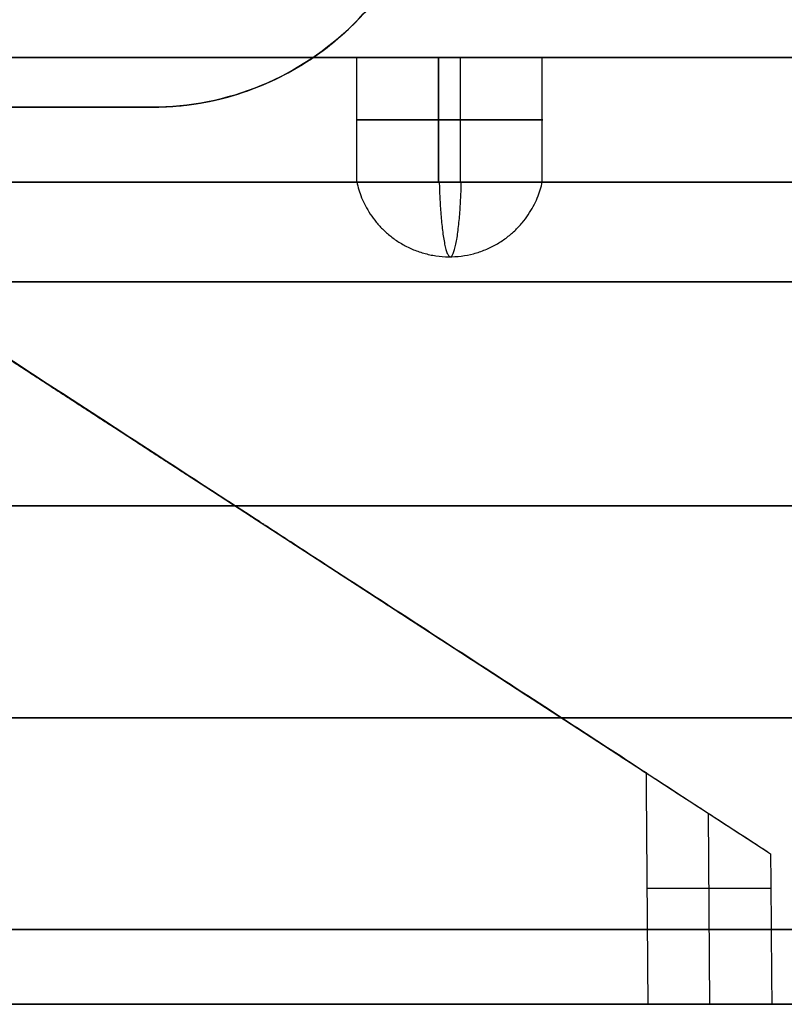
# Model space of a CAD drawing. Header units: millimetres. Extents: x 0 to 284, y -110 to 65.
# Tile 168 of 227: x 269.53 to 272.59, y -60 to -56.05. Entities that reach past the tile are written whole.
import ezdxf

# ---------------------------------------------------------------- set-up
doc = ezdxf.new("R2010")
doc.units = ezdxf.units.MM
doc.layers.add('Layer 01', color=7, linetype='Continuous', true_color=0x000000)

# ---------------------------------------------------------------- blocks, each defined once
blk = doc.blocks.new('Block 01')
at = {"layer": 'Layer 01'}
for p, q in [((274.0328, -56.2, -13.2871), (263.3147, -56.2, -13.2871)), ((270.8776, -56.7, -16.0557), (270.8776, -56.2, -16.0557)), ((270.8776, -56.7, -13.6557), (270.8776, -56.2, -13.6557)), ((270.8776, -56.7, -11.2557), (270.8776, -56.2, -11.2557)), ((271.2057, -56.7, -11.6724), (271.2057, -56.2, -11.6724)), ((271.2057, -56.7, -14.0724), (271.2057, -56.2, -14.0724)), ((271.2057, -56.7, -16.4724), (271.2057, -56.2, -16.4724)), ((271.2943, -56.7, -15.7276), (271.2943, -56.2, -15.7276)), ((271.2943, -56.7, -13.3276), (271.2943, -56.2, -13.3276)), ((271.2943, -56.7, -10.9276), (271.2943, -56.2, -10.9276)), ((271.6224, -56.7, -11.3443), (271.6224, -56.2, -11.3443)), ((271.6224, -56.7, -13.7443), (271.6224, -56.2, -13.7443)), ((271.6224, -56.7, -16.1443), (271.6224, -56.2, -16.1443)), ((270.0549, -56.4, -6.6853), (269.0211, -56.4, -6.6853)), ((269.538, -56.4, -7.2148), (269.538, -56.4, -6.1126)), ((268.8445, -56.9961, -7.0014), (272.4981, -59.3694, -7.0014)), ((270.6914, -58.1958, -6.2685), (270.6914, -58.1958, -7.3978)), ((272.2948, -60, -7.4161), (272.2889, -59.2335, -7.4131)), ((272.5395, -59.5359, -6.9228), (272.0435, -59.5359, -7.9047))]:
    blk.add_line(p, q, dxfattribs=at)
blk.add_arc((270.0549, -55.25, -6.8553), 1.15, 270, 90, dxfattribs=at)
at = {"layer": 'Layer 01', "extrusion": (6.42948e-16, -1, -1.42999e-16)}
blk.add_arc((269.1, -13.7, 56.2), 5.8, 6.4346, 143.5654, dxfattribs=at)
at = {"layer": 'Layer 01', "extrusion": (7.63203e-16, -1, 5.2558e-16)}
blk.add_arc((269.1, -13.7, 56.2), 5.8, 270, 353.5654, dxfattribs=at)
at = {"layer": 'Layer 01', "extrusion": (1.05684e-15, -1, 9.41498e-15)}
for centre in [(271.25, -16.1, 56.2), (271.25, -13.7, 56.2), (271.25, -11.3, 56.2)]:
    blk.add_arc(centre, 0.375, 83.2138, 263.2138, dxfattribs=at)
at = {"layer": 'Layer 01', "extrusion": (-1.05684e-15, 1, -9.41498e-15)}
for centre in [(-271.25, -11.3, -56.2), (-271.25, -13.7, -56.2), (-271.25, -16.1, -56.2)]:
    blk.add_arc(centre, 0.375, 96.7862, 276.7862, dxfattribs=at)
at = {"layer": 'Layer 01', "extrusion": (4.95559e-17, -1, -1.17181e-13)}
blk.add_arc((269.1, -13.7, 56.4), 7.6, 82.78173, 90, dxfattribs=at)
at = {"layer": 'Layer 01', "extrusion": (0, 1, 0)}
for centre, radius, start, end in [((-271.25, -16.1, -56.45), 0.375, 276.7862, 96.7862), ((-271.25, -13.7, -56.45), 0.375, 276.7862, 96.7862), ((-271.25, -11.3, -56.45), 0.375, 276.7862, 96.7862), ((-271.25, -11.3, -56.45), 0.375, 96.7862, 276.7862), ((-271.25, -13.7, -56.45), 0.375, 96.7862, 276.7862), ((-271.25, -16.1, -56.45), 0.375, 96.7862, 276.7862), ((-269.1, -13.7, -56.7), 7.6, 90, 184.66497), ((-269.1, -13.7, -56.7), 7.6, 206.96737, 270), ((-269.1, -13.7, -57.1), 5.8, 36.4346, 173.5654), ((-269.1, -13.7, -57.1), 5.8, 186.4346, 270), ((-269.1, -13.7, -58.85), 5.9, 90, 270)]:
    blk.add_arc(centre, radius, start, end, dxfattribs=at)
at = {"layer": 'Layer 01', "extrusion": (7.11855e-16, 1, 9.45604e-15)}
for centre in [(-271.25, -13.7, -56.7), (-271.25, -16.1, -56.7)]:
    blk.add_arc(centre, 0.375, 276.7862, 96.7862, dxfattribs=at)
at = {"layer": 'Layer 01', "extrusion": (-4.07624e-16, 1, 4.85066e-17)}
blk.add_arc((-271.25, -11.3, -56.7), 0.375, 276.7862, 96.7862, dxfattribs=at)
at = {"layer": 'Layer 01', "extrusion": (4.07624e-16, -1, -4.85066e-17)}
blk.add_arc((271.25, -11.3, 56.7), 0.375, 263.2138, 83.2138, dxfattribs=at)
at = {"layer": 'Layer 01', "extrusion": (-7.11855e-16, -1, -9.45604e-15)}
for centre in [(271.25, -13.7, 56.7), (271.25, -16.1, 56.7)]:
    blk.add_arc(centre, 0.375, 263.2138, 83.2138, dxfattribs=at)
at = {"layer": 'Layer 01', "extrusion": (9.13859e-18, -1, 6.02155e-16)}
blk.add_arc((269.1, -13.7, 59.7), 5.9, 270, 90, dxfattribs=at)
at = {"layer": 'Layer 01', "extrusion": (1.57642e-16, 1, -5.31143e-16)}
blk.add_arc((-269.1, -13.7, -60), 7.6, 236.93853, 270, dxfattribs=at)
at = {"layer": 'Layer 01', "extrusion": (-4.40311e-11, 1, -8.66475e-11)}
blk.add_arc((-269.1, -13.7, -60), 7.6, 116.93853, 183.78729, dxfattribs=at)
at = {"layer": 'Layer 01'}
for points, knots in [([(270.0549, -54.1, -6.1602), (270.2071, -54.1, -6.1795), (270.3541, -54.1293, -6.2028), (270.6346, -54.2452, -6.2552), (270.7574, -54.3268, -6.2821), (270.974, -54.5421, -6.3338), (271.0565, -54.6644, -6.3559), (271.1751, -54.9477, -6.3885), (271.2047, -55.0955, -6.3972), (271.2052, -55.402, -6.3974), (271.1751, -55.5516, -6.3885), (271.058, -55.8327, -6.3563), (270.9737, -55.9581, -6.3338), (270.7589, -56.1719, -6.2824), (270.6355, -56.2543, -6.2554), (270.354, -56.3709, -6.2028), (270.2073, -56.4, -6.1795), (270.0549, -56.4, -6.1602)], [0, 0, 0, 0, 0.459045, 0.459045, 0.918089, 0.918089, 1.377134, 1.377134, 1.836179, 1.836179, 2.295223, 2.295223, 2.754268, 2.754268, 3.213312, 3.213312, 3.672357, 3.672357, 3.672357, 3.672357]), ([(270.0549, -56.4, -7.2705), (270.2071, -56.4, -7.2931), (270.3532, -56.3711, -7.3203), (270.5638, -56.284, -7.3666), (270.6298, -56.2489, -7.3823), (270.7534, -56.1669, -7.4135), (270.8101, -56.1207, -7.4287), (270.9188, -56.0128, -7.4594), (270.9668, -55.9548, -7.4737), (271.0503, -55.8311, -7.4993), (271.0852, -55.7664, -7.5105), (271.1747, -55.5533, -7.5397), (271.2044, -55.4043, -7.5501), (271.205, -55.1745, -7.5503), (271.1977, -55.0992, -7.5478), (271.1681, -54.9509, -7.5378), (271.1451, -54.8763, -7.53), (271.0575, -54.6664, -7.5015), (270.973, -54.5411, -7.4747), (270.7581, -54.3276, -7.4141), (270.6363, -54.246, -7.3825), (270.3537, -54.1292, -7.3204), (270.207, -54.1, -7.2931), (270.0549, -54.1, -7.2705)], [0, 0, 0, 0, 0.459905, 0.459905, 0.689857, 0.689857, 0.919809, 0.919809, 1.149762, 1.149762, 1.379714, 1.379714, 1.839619, 1.839619, 2.069571, 2.069571, 2.299524, 2.299524, 2.759428, 2.759428, 3.219333, 3.219333, 3.679238, 3.679238, 3.679238, 3.679238]), ([(272.0399, -59.0717, -7.9028), (271.8234, -58.9311, -7.7931), (271.5861, -58.7767, -7.6879), (271.1979, -58.5245, -7.5463), (271.0631, -58.437, -7.5018), (270.8529, -58.3006, -7.4404), (270.7458, -58.2311, -7.411), (270.6175, -58.1477, -7.3794), (270.5524, -58.1055, -7.3643), (270.5197, -58.0842, -7.3569), (270.5033, -58.0736, -7.3533), (270.4962, -58.069, -7.3517), (270.4915, -58.0659, -7.3507), (270.4879, -58.0636, -7.3499), (270.3473, -57.9723, -7.3192), (270.1419, -57.8381, -7.2781), (269.5948, -57.4825, -7.213), (269.2525, -57.2611, -7.189), (268.8445, -56.9961, -7.205)], [0, 0, 0, 0, 0.976506, 0.976506, 1.464758, 1.464758, 1.708885, 1.830948, 1.89198, 1.922495, 1.937753, 1.945382, 1.945382, 1.953011, 1.953011, 2.929517, 2.929517, 3.906022, 3.906022, 3.906022, 3.906022]), ([(264.0771, -58, -10.8), (264.2322, -58, -10.5313), (264.4936, -58, -10.1516), (264.8485, -58, -9.7492), (265.0384, -58, -9.5582), (265.1225, -58, -9.4785), (265.1792, -58, -9.4258), (265.2061, -58, -9.4012), (265.7256, -58, -8.9372), (266.2748, -58, -8.5925), (267.1832, -58, -8.216), (267.6469, -58, -8.0679), (268.2043, -58, -7.9652), (268.4872, -58, -7.9314), (268.6296, -58, -7.9188), (268.6909, -58, -7.9144), (268.7318, -58, -7.9117), (268.7534, -58, -7.9103), (269.3916, -58, -7.8742), (270.0024, -58, -7.9373), (270.9005, -58, -8.1778), (271.3348, -58, -8.3318), (271.8154, -58, -8.5705), (272.0493, -58, -8.7047), (272.1481, -58, -8.7653), (272.2137, -58, -8.8065), (272.2445, -58, -8.8262), (272.8272, -58, -9.2079), (273.3023, -58, -9.6492), (273.901, -58, -10.4292), (274.1641, -58, -10.8387), (274.4076, -58, -11.3506), (274.5135, -58, -11.615), (274.5624, -58, -11.7494), (274.5826, -58, -11.8074), (274.5958, -58, -11.8462), (274.6027, -58, -11.8668), (274.8028, -58, -12.4738), (274.8999, -58, -13.0788), (274.9, -58, -13.7)], [0, 0, 0, 0, 0.951729, 1.427593, 1.665525, 1.784491, 1.784491, 1.903458, 1.903458, 3.806915, 3.806915, 4.758644, 5.234508, 5.472441, 5.591407, 5.65089, 5.65089, 5.710373, 5.710373, 7.61383, 7.61383, 8.565559, 9.041423, 9.279356, 9.398322, 9.398322, 9.517288, 9.517288, 11.420745, 11.420745, 12.372474, 12.848339, 13.086271, 13.205237, 13.26472, 13.26472, 13.324203, 13.324203, 15.227661, 15.227661, 15.227661, 15.227661]), ([(269.1, -58, -19.6), (269.2804, -58, -19.6), (269.55, -58, -19.5876), (269.8624, -58, -19.5517), (270.0182, -58, -19.5284), (270.0848, -58, -19.5173), (270.1292, -58, -19.5096), (270.1501, -58, -19.5058), (270.3614, -58, -19.4668), (270.6396, -58, -19.4013), (270.9578, -58, -19.3013), (271.0928, -58, -19.2535), (271.1825, -58, -19.2205), (271.2255, -58, -19.2041), (271.4568, -58, -19.1125), (271.7277, -58, -18.9892), (271.9886, -58, -18.8455), (272.1602, -58, -18.7453), (272.2434, -58, -18.6939), (272.6689, -58, -18.4158), (272.9844, -58, -18.1594), (273.4157, -58, -17.7282), (273.6193, -58, -17.5025), (273.8358, -58, -17.2214), (273.9241, -58, -17.0972), (273.9819, -58, -17.0135), (274.011, -58, -16.9702), (274.1472, -58, -16.762), (274.2973, -58, -16.505), (274.4493, -58, -16.1925), (274.5094, -58, -16.056), (274.5484, -58, -15.9643), (274.5682, -58, -15.9161), (274.6561, -58, -15.6942), (274.7483, -58, -15.4238), (274.8326, -58, -15.1011), (274.869, -58, -14.9379), (274.8834, -58, -14.8676), (274.8926, -58, -14.8207), (274.8974, -58, -14.7957), (274.9671, -58, -14.4195), (274.9999, -58, -14.0602), (275, -58, -13.5199), (274.9877, -58, -13.2506), (274.9518, -58, -12.938), (274.9285, -58, -12.7821), (274.9173, -58, -12.7153), (274.9096, -58, -12.6709), (274.9058, -58, -12.6499), (274.8668, -58, -12.4386), (274.8013, -58, -12.1604), (274.7013, -58, -11.8422), (274.6535, -58, -11.7072), (274.6205, -58, -11.6175), (274.6041, -58, -11.5745), (274.5125, -58, -11.3432), (274.3892, -58, -11.0723), (274.2455, -58, -10.8114), (274.1453, -58, -10.6398), (274.0939, -58, -10.5566), (273.8158, -58, -10.1311), (273.5594, -58, -9.8156), (273.1282, -58, -9.3843), (272.9025, -58, -9.1807), (272.6214, -58, -8.9642), (272.4972, -58, -8.8759), (272.4135, -58, -8.8181), (272.3702, -58, -8.789), (272.162, -58, -8.6528), (271.905, -58, -8.5027), (271.5925, -58, -8.3507), (271.456, -58, -8.2906), (271.3643, -58, -8.2516), (271.3161, -58, -8.2318), (271.0942, -58, -8.1439), (270.8238, -58, -8.0517), (270.5011, -58, -7.9674), (270.3379, -58, -7.931), (270.2676, -58, -7.9166), (270.2207, -58, -7.9074), (270.1957, -58, -7.9026), (269.8193, -58, -7.8329), (269.4614, -58, -7.8), (269.1, -58, -7.8)], [0, 0, 0, 0, 0.579641, 0.869461, 1.014372, 1.086827, 1.086827, 1.159282, 1.159282, 1.738923, 2.028743, 2.173653, 2.173653, 2.318564, 2.318564, 2.898204, 3.188025, 3.188025, 3.477845, 3.477845, 4.637127, 4.637127, 5.216768, 5.506588, 5.651499, 5.651499, 5.796409, 5.796409, 6.37605, 6.66587, 6.81078, 6.81078, 6.955691, 6.955691, 7.535331, 7.825152, 7.970062, 8.042517, 8.042517, 8.114972, 8.114972, 9.274254, 9.274254, 9.853895, 10.143715, 10.288626, 10.361081, 10.361081, 10.433536, 10.433536, 11.013177, 11.302997, 11.447907, 11.447907, 11.592818, 11.592818, 12.172459, 12.462279, 12.462279, 12.752099, 12.752099, 13.911381, 13.911381, 14.491022, 14.780842, 14.925753, 14.925753, 15.070663, 15.070663, 15.650304, 15.940124, 16.085034, 16.085034, 16.229945, 16.229945, 16.809586, 17.099406, 17.244316, 17.316771, 17.316771, 17.389226, 17.389226, 18.548508, 18.548508, 18.548508, 18.548508]), ([(274.9, -58, -13.7), (274.9, -58, -13.8877), (274.8865, -58, -14.1676), (274.8472, -58, -14.4914), (274.8253, -58, -14.6296), (274.8096, -58, -14.7216), (274.8014, -58, -14.7663), (274.7552, -58, -15.002), (274.7093, -58, -15.1877), (274.5995, -58, -15.5531), (274.5363, -58, -15.7311), (274.3891, -58, -16.0883), (274.266, -58, -16.3493), (274.124, -58, -16.6002), (274.025, -58, -16.7651), (273.9728, -58, -16.8475), (273.8138, -58, -17.0851), (273.6436, -58, -17.3141), (273.4254, -58, -17.5662), (273.3277, -58, -17.6711), (273.2617, -58, -17.7402), (273.2273, -58, -17.7754), (273.0621, -58, -17.9401), (272.924, -58, -18.0651), (272.6356, -58, -18.3017), (272.4843, -58, -18.4139), (272.1737, -58, -18.6222), (271.9341, -58, -18.7666), (271.6431, -58, -18.9143), (271.5159, -58, -18.9732), (271.4305, -58, -19.0114), (271.3888, -58, -19.0295), (271.1666, -58, -19.1228), (270.9862, -58, -19.1882), (270.6205, -58, -19.3006), (270.4368, -58, -19.3473), (269.8674, -58, -19.462), (269.4851, -58, -19.5002), (269.1, -58, -19.5001)], [0, 0, 0, 0, 0.569743, 0.854615, 0.997051, 0.997051, 1.139487, 1.139487, 1.70923, 1.70923, 2.278974, 2.278974, 2.848717, 3.133589, 3.133589, 3.41846, 3.41846, 3.988204, 4.273076, 4.415511, 4.415511, 4.557947, 4.557947, 5.127691, 5.127691, 5.697434, 5.697434, 6.267178, 6.552049, 6.694485, 6.694485, 6.836921, 6.836921, 7.406664, 7.406664, 7.976408, 7.976408, 9.115895, 9.115895, 9.115895, 9.115895]), ([(266.2391, -60, -7.8635), (267.1402, -60, -7.4218), (268.1446, -60, -7.1927), (270.1516, -60, -7.2076), (271.1526, -60, -7.4515), (272.0471, -60, -7.9065)], [-6.074636, -6.074636, -6.074636, -6.074636, -3.037318, -3.037318, 0, 0, 0, 0]), ([(269.1, -60, -7.5), (269.9116, -60, -7.5), (270.7228, -60, -7.6614), (272.2224, -60, -8.2825), (272.9102, -60, -8.7421), (274.0579, -60, -9.8898), (274.5175, -60, -10.5776), (275.1386, -60, -12.0772), (275.3, -60, -12.8884), (275.3, -60, -14.5116), (275.1386, -60, -15.3228), (274.5175, -60, -16.8224), (274.0579, -60, -17.5102), (272.9102, -60, -18.6579), (272.2224, -60, -19.1175), (270.7228, -60, -19.7386), (269.9116, -60, -19.9), (269.1, -60, -19.9)], [0, 0, 0, 0, 2.450308, 2.450308, 4.900617, 4.900617, 7.350925, 7.350925, 9.801234, 9.801234, 12.251542, 12.251542, 14.701851, 14.701851, 17.152159, 17.152159, 19.602468, 19.602468, 19.602468, 19.602468])]:
    blk.add_open_spline(points, degree=3, knots=knots, dxfattribs=at)
for points, degree in [([(271.2057, -56.2, -16.4724), (271.2057, -56.45, -16.4724), (271.2057, -56.7, -16.4724)], 2), ([(271.2057, -56.2, -14.0724), (271.2057, -56.45, -14.0724), (271.2057, -56.7, -14.0724)], 2), ([(271.2057, -56.2, -11.6724), (271.2057, -56.45, -11.6724), (271.2057, -56.7, -11.6724)], 2), ([(271.2943, -56.7, -15.7276), (271.2943, -56.45, -15.7276), (271.2943, -56.2, -15.7276)], 2), ([(271.2943, -56.7, -13.3276), (271.2943, -56.45, -13.3276), (271.2943, -56.2, -13.3276)], 2), ([(271.2943, -56.7, -10.9276), (271.2943, -56.45, -10.9276), (271.2943, -56.2, -10.9276)], 2), ([(269.0211, -56.4, -7.2005), (269.3668, -56.4, -7.1963), (269.7129, -56.4, -7.2197), (270.0549, -56.4, -7.2705)], 3), ([(270.0549, -56.4, -7.2705), (270.0549, -56.4, -6.7154), (270.0549, -56.4, -6.1602)], 2), ([(272.0471, -60, -7.9065), (272.0435, -59.5359, -7.9047), (272.0399, -59.0717, -7.9028)], 2), ([(272.0399, -59.0717, -7.9028), (272.2891, -59.2336, -7.4126), (272.5384, -59.3955, -6.9223)], 2), ([(272.5384, -59.3955, -6.9223), (272.5399, -59.597, -6.9231), (272.5415, -59.7985, -6.9239), (272.5431, -60, -6.9247)], 3), ([(272.0471, -60, -7.9065), (272.2951, -60, -7.4156), (272.5431, -60, -6.9247)], 2)]:
    blk.add_open_spline(points, degree=degree, dxfattribs=at)
for points, weights in [([(270.8776, -56.7, -11.2556), (270.9908, -57.2062, -11.2688), (271.5083, -57.2108, -11.3303), (271.6224, -56.7, -11.3443)], [0.586121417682, 0.280586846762, 0.278040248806, 0.578481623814]), ([(270.8776, -56.7, -13.6556), (270.9908, -57.2062, -13.6688), (271.5083, -57.2108, -13.7303), (271.6224, -56.7, -13.7443)], [0.586121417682, 0.280586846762, 0.278040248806, 0.578481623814]), ([(270.8776, -56.7, -16.0556), (270.9908, -57.2062, -16.0688), (271.5083, -57.2108, -16.1303), (271.6224, -56.7, -16.1443)], [0.586121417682, 0.280586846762, 0.278040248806, 0.578481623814]), ([(271.2088, -56.7, -11.6727), (271.2223, -57.2083, -11.5592), (271.2839, -57.2086, -11.0417), (271.2974, -56.7, -10.928)], [0.58257131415, 0.279403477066, 0.279202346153, 0.58196792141]), ([(271.2088, -56.7, -14.0727), (271.2223, -57.2083, -13.9592), (271.2839, -57.2086, -13.4417), (271.2974, -56.7, -13.328)], [0.58257131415, 0.279403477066, 0.279202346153, 0.58196792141]), ([(271.2088, -56.7, -16.4727), (271.2223, -57.2083, -16.3592), (271.2839, -57.2086, -15.8417), (271.2974, -56.7, -15.728)], [0.58257131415, 0.279403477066, 0.279202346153, 0.58196792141]), ([(269.1, -57.162, -6.1), (270.3004, -57.9418, -6.1), (271.4679, -58.7001, -6.3792), (272.5384, -59.3955, -6.9223)], [1, 0.981716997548, 0.981716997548, 1])]:
    blk.add_rational_spline(points, weights, degree=3, dxfattribs=at)

msp = doc.modelspace()

# ---------------------------------------------------------------- block references
at = {"layer": 'Layer 01'}
msp.add_blockref('Block 01', (0, 0), dxfattribs=at)

doc.saveas('drawing.dxf')
